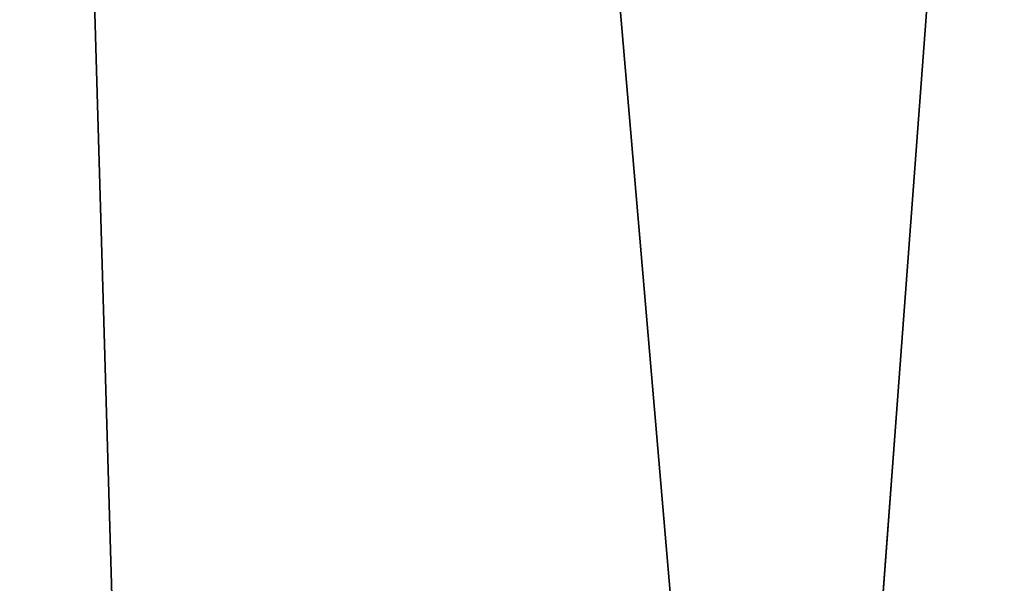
# Model space of a CAD drawing. Extents: x 0.03 to 6.33, y -5.07 to 0.
# Tile 55 of 256: x 0.71 to 0.86, y -1.49 to -1.41. Entities that reach past the tile are written whole.
import ezdxf

# ---------------------------------------------------------------- set-up
doc = ezdxf.new("R2010")
doc.units = 0
doc.header["$MEASUREMENT"] = 0
doc.layers.get('0').update_dxf_attribs({"linetype": 'CONTINUOUS'})

# ---------------------------------------------------------------- blocks, each defined once
blk = doc.blocks.new('KINKIET_CERAMICZNY_222_STL')
at = {"color": 0}
for p, q in [((0.73185, -1.69291, 1.9802), (0.68235, 0, 1.91736)), ((0.73185, -1.69291, 1.9802), (0.68235, 0, 1.91736)), ((0.68235, 0, -1.91736), (0.82736, -1.69291, -2.09282)), ((0.68235, 0, -1.91736), (0.82736, -1.69291, -2.09282)), ((0.95399, 0, -2.22711), (0.82736, -1.69291, -2.09282)), ((0.95399, 0, -2.22711), (0.82736, -1.69291, -2.09282))]:
    blk.add_line(p, q, dxfattribs=at)
mesh = blk.add_polyface(dxfattribs=at)
corners = [(0.68235, 0, 1.91736), (0.68235, -1.69291, 1.91736), (0.73185, -1.69291, 1.9802)]
mesh.append_faces([[corners[k] for k in face] for face in [(0, 1, 2)]], dxfattribs={"color": 0})
mesh = blk.add_polyface(dxfattribs=at)
corners = [(0.68235, 0, 1.91736), (0.73185, -1.69291, 1.9802), (0.92804, -1.69291, 2.20085)]
mesh.append_faces([[corners[k] for k in face] for face in [(0, 1, 2)]], dxfattribs={"color": 0})
mesh = blk.add_polyface(dxfattribs=at)
corners = [(0.68235, 0, 1.91736), (0.92804, -1.69291, 2.20085), (0.95399, 0, 2.22711)]
mesh.append_faces([[corners[k] for k in face] for face in [(0, 1, 2)]], dxfattribs={"color": 0})
mesh = blk.add_polyface(dxfattribs=at)
corners = [(0.68235, 0, -1.91736), (0.82736, -1.69291, -2.09282), (0.68235, -1.69291, -1.91736)]
mesh.append_faces([[corners[k] for k in face] for face in [(0, 1, 2)]], dxfattribs={"color": 0})
mesh = blk.add_polyface(dxfattribs=at)
corners = [(0.95399, 0, -2.22711), (0.82736, -1.69291, -2.09282), (0.68235, 0, -1.91736)]
mesh.append_faces([[corners[k] for k in face] for face in [(0, 1, 2)]], dxfattribs={"color": 0})
mesh = blk.add_polyface(dxfattribs=at)
corners = [(0.95399, 0, -2.22711), (0.95399, -1.69291, -2.22711), (0.82736, -1.69291, -2.09282)]
mesh.append_faces([[corners[k] for k in face] for face in [(0, 1, 2)]], dxfattribs={"color": 0})

msp = doc.modelspace()

# ---------------------------------------------------------------- block references
at = {"color": 0}
msp.add_blockref('KINKIET_CERAMICZNY_222_STL', (0, 0), dxfattribs=at)

doc.saveas('drawing.dxf')
